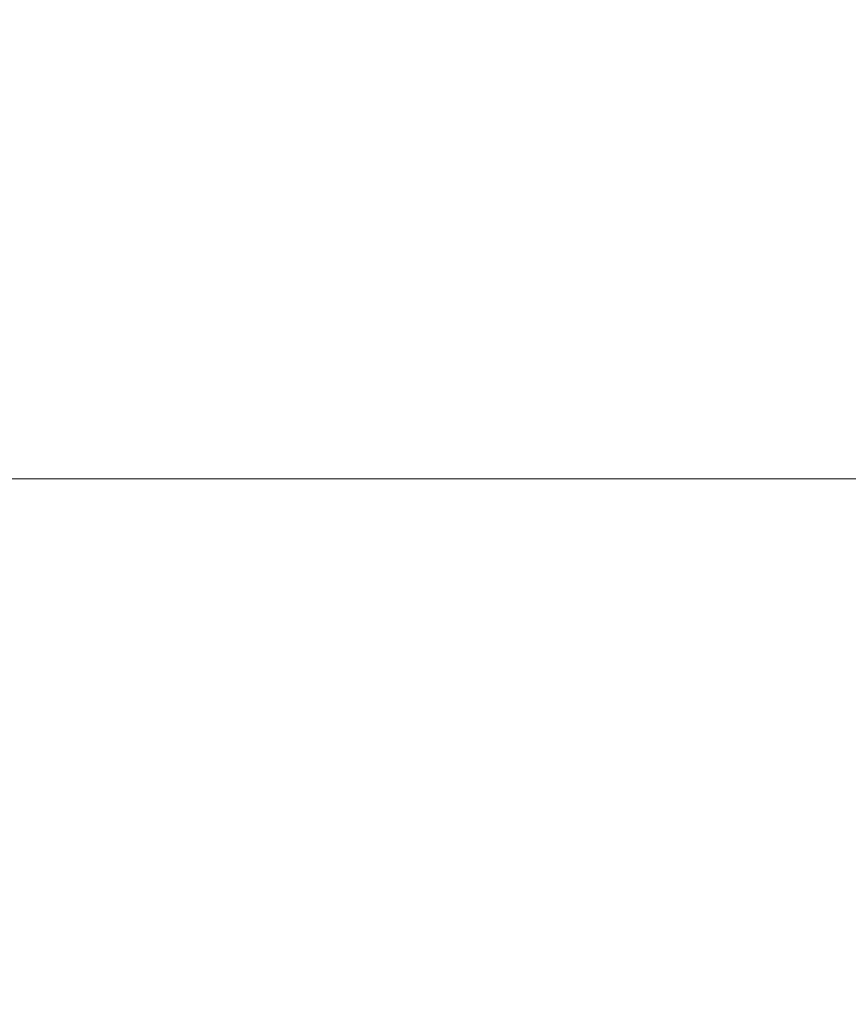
# Model space of a CAD drawing. Header units: millimetres. Extents: x 59 to 109, y 26 to 144.
# Tile 144 of 158: x 76.8 to 81.46, y 96.3 to 101.84. Entities that reach past the tile are written whole.
import ezdxf

# ---------------------------------------------------------------- set-up
doc = ezdxf.new("R2010")
doc.units = ezdxf.units.MM
doc.styles.add('SLDTEXTSTYLE0', font='TXT', dxfattribs={"width": 0.75})
doc.dimstyles.new('SLDDIMSTYLE0', dxfattribs={"dimtxt": 3.5, "dimasz": 3.302, "dimexe": 0, "dimexo": 0.0625, "dimgap": 0.875, "dimtad": 1, "dimdec": 0, "dimlfac": 20, "dimrnd": 1e-09, "dimzin": 12, "dimdsep": 46, "dimtxsty": 'SLDTEXTSTYLE0', "dimsah": 1, "dimcen": 0.09, "dimadec": 0, "dimazin": 3, "dimtfac": 1, "dimtdec": 0, "dimtofl": 0, "dimtmove": 0, "dimatfit": 3, "dimfxl": 0, "dimfrac": 2, "dimtolj": 1, "dimtzin": 12, "dimarcsym": 0})
doc.dimstyles.new('SLDDIMSTYLE1', dxfattribs={"dimtxt": 3.5, "dimasz": 3.302, "dimexe": 0, "dimexo": 0.0625, "dimgap": 0.875, "dimtad": 1, "dimdec": 0, "dimlfac": 20, "dimrnd": 1e-09, "dimzin": 12, "dimdsep": 46, "dimtxsty": 'SLDTEXTSTYLE0', "dimsah": 1, "dimcen": 0.09, "dimadec": 0, "dimazin": 3, "dimtfac": 1, "dimtdec": 0, "dimtmove": 0, "dimatfit": 0, "dimfxl": 0, "dimfrac": 2, "dimtolj": 1, "dimtzin": 12, "dimarcsym": 0})

# ---------------------------------------------------------------- blocks, each defined once
blk = doc.blocks.new('_D')
at = {"color": 7, "linetype": 'Continuous', "lineweight": 18}
for p, q in [((78.8835, 143.6649), (108.5588, 143.6649)), ((107.5588, 143.6649), (107.5588, 76.3608)), ((75.8335, 76.3608), (108.5588, 76.3608))]:
    blk.add_line(p, q, dxfattribs=at)
for points in [[(107.5588, 143.6649), (107.0508, 140.3629), (108.0668, 140.3629)], [(107.5588, 76.3608), (108.0668, 79.6628), (107.0508, 79.6628)]]:
    blk.add_solid(points, dxfattribs=at)
at = {"color": 7, "linetype": 'Continuous', "lineweight": 18, "insert": (103.047, 105.5185), "char_height": 3.5, "attachment_point": 1, "rotation": 90, "style": 'SLDTEXTSTYLE0'}
blk.add_mtext('1346', dxfattribs=at)
blk = doc.blocks.new('_D_1')
at = {"color": 7, "linetype": 'Continuous', "lineweight": 18}
for p, q in [((75.6057, 99.2579), (98.8756, 99.2579)), ((97.8756, 99.2579), (97.8756, 76.3608)), ((75.8335, 76.3608), (98.8756, 76.3608))]:
    blk.add_line(p, q, dxfattribs=at)
for points in [[(97.8756, 99.2579), (97.3676, 95.9559), (98.3836, 95.9559)], [(97.8756, 76.3608), (98.3836, 79.6628), (97.3676, 79.6628)]]:
    blk.add_solid(points, dxfattribs=at)
at = {"color": 7, "linetype": 'Continuous', "lineweight": 18, "insert": (93.3639, 85.2455), "char_height": 3.5, "attachment_point": 1, "rotation": 90, "style": 'SLDTEXTSTYLE0'}
blk.add_mtext('458', dxfattribs=at)

msp = doc.modelspace()

# ---------------------------------------------------------------- dimensions: what is measured, and where the dimension line sits
at = {"color": 7, "linetype": 'Continuous', "lineweight": 18}
for base, p1, dimstyle, picture, middle in [((107.55876, 76.36081), (77.88354, 143.66488), 'SLDDIMSTYLE0', '_D', (107.55876, 110.69074)), ((97.87561, 76.36081), (74.60571, 99.25793), 'SLDDIMSTYLE1', '_D_1', (97.87561, 89.12468))]:
    dim = msp.add_linear_dim(base=base, p1=p1, p2=(74.83348, 76.36081), angle=90, dimstyle=dimstyle, dxfattribs=at)
    dim.commit()
    dim.dimension.update_dxf_attribs({"geometry": picture, "text_midpoint": middle, "dimtype": 160})

doc.saveas('drawing.dxf')
